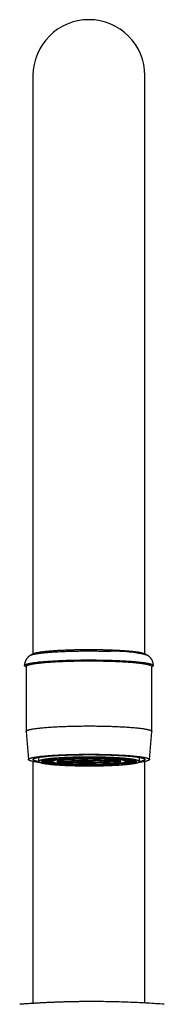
# Model space of a CAD drawing. Header units: millimetres. Extents: x 8 to 823, y 12 to 829.
# Tile 19 of 22: x 415 to 440, y 653 to 829. Entities that reach past the tile are written whole.
import ezdxf

# ---------------------------------------------------------------- set-up
doc = ezdxf.new("R2010")
doc.units = ezdxf.units.MM

msp = doc.modelspace()

# ---------------------------------------------------------------- linework, layer by layer
at = {"color": 7, "linetype": 'Continuous', "lineweight": 30}
for p, q in [((417, 819.19), (417, 715.88)), ((437, 715.88), (437, 819.19)), ((417.13, 715.95), (416.58, 715.66)), ((437.42, 715.66), (436.87, 715.95)), ((415.76, 713.61), (415.76, 702.04)), ((438.24, 702.04), (438.24, 713.61)), ((415.76, 702.03), (416.2, 697.02)), ((437.8, 697.02), (438.24, 702.03)), ((417, 696.67), (417, 653.46)), ((418, 697.41), (418, 696.67)), ((418.55, 696.75), (420.53, 696.73)), ((418.56, 696.75), (418.56, 696.59)), ((418.56, 696.59), (420.54, 696.61)), ((418.58, 696.78), (420.57, 696.76)), ((418.6, 696.56), (420.58, 696.58)), ((419.07, 696.94), (420.92, 696.88)), ((419.12, 696.57), (419.12, 696.4)), ((419.18, 696.96), (421.03, 696.9)), ((420.13, 697.11), (421.72, 697.01)), ((420.31, 697.13), (421.9, 697.03)), ((420.5, 696.73), (420.5, 696.67)), ((420.57, 696.76), (420.57, 696.89)), ((421.03, 696.9), (421.03, 697.05)), ((421.34, 696.73), (421.34, 696.62)), ((421.34, 696.62), (424.26, 696.65)), ((421.38, 696.59), (424.3, 696.63)), ((421.65, 697.25), (422.89, 697.11)), ((421.66, 696.85), (424.4, 696.75)), ((421.77, 696.87), (424.51, 696.78)), ((421.89, 697.27), (423.12, 697.13)), ((421.9, 697.03), (421.9, 697.22)), ((422.41, 696.61), (422.41, 696.38)), ((422.41, 696.38), (424.74, 696.54)), ((423.12, 697.13), (423.12, 697.33)), ((423.38, 697.06), (425.19, 696.86)), ((423.55, 697.35), (424.33, 697.19)), ((423.61, 697.07), (425.43, 696.87)), ((423.82, 697.36), (424.6, 697.2)), ((424.25, 696.76), (424.25, 696.67)), ((424.51, 696.78), (424.51, 696.93)), ((424.6, 697.2), (424.6, 697.39)), ((424.86, 696.74), (426.26, 696.69)), ((424.98, 696.76), (426.38, 696.71)), ((425.43, 696.87), (425.43, 697.15)), ((425.68, 697.41), (425.95, 697.23)), ((425.97, 697.41), (426.25, 697.24)), ((426.06, 697.16), (426.47, 696.91)), ((426.25, 697.24), (426.25, 697.41)), ((426.25, 696.69), (426.25, 696.67)), ((426.36, 697.17), (426.77, 696.91)), ((426.38, 696.71), (426.38, 696.86)), ((426.77, 696.91), (426.77, 697.17)), ((427.16, 696.48), (426.95, 696.61)), ((427.46, 696.48), (427.25, 696.61)), ((427.46, 696.62), (427.46, 696.48)), ((427.49, 696.72), (427.49, 696.87)), ((428.68, 696.81), (427.49, 696.72)), ((427.89, 697.41), (427.65, 697.24)), ((427.65, 697.24), (427.65, 697.41)), ((428.86, 696.78), (427.67, 696.7)), ((427.75, 696.67), (427.75, 696.71)), ((427.89, 696.9), (427.89, 697.17)), ((429, 697.14), (427.89, 696.9)), ((428.19, 697.41), (427.95, 697.24)), ((429.28, 697.13), (428.17, 696.89)), ((429.07, 696.83), (429.07, 697.09)), ((431.4, 696.99), (429.07, 696.83)), ((431.59, 696.97), (429.26, 696.81)), ((429.3, 697.2), (429.3, 697.39)), ((430.05, 697.37), (429.3, 697.2)), ((432.23, 696.48), (429.49, 696.57)), ((430.33, 697.36), (429.58, 697.19)), ((432.34, 696.5), (429.6, 696.6)), ((429.7, 696.72), (429.7, 696.84)), ((432.62, 696.76), (429.7, 696.72)), ((432.66, 696.73), (429.74, 696.69)), ((429.75, 696.67), (429.75, 696.69)), ((430.62, 696.53), (430.62, 696.29)), ((430.8, 697.13), (430.8, 697.34)), ((432, 697.27), (430.8, 697.13)), ((432.24, 697.26), (431.03, 697.12)), ((432.03, 697.03), (432.03, 697.23)), ((433.61, 697.14), (432.03, 697.03)), ((433.79, 697.12), (432.22, 697.01)), ((432.34, 696.73), (432.34, 696.5)), ((432.93, 696.91), (432.93, 697.06)), ((434.77, 696.98), (432.93, 696.91)), ((434.88, 696.95), (433.04, 696.88)), ((433.42, 696.77), (433.42, 696.9)), ((435.4, 696.79), (433.42, 696.77)), ((435.42, 696.57), (433.43, 696.59)), ((435.44, 696.76), (433.46, 696.74)), ((435.45, 696.6), (433.47, 696.62)), ((433.5, 696.67), (433.5, 696.74)), ((434.93, 696.58), (434.93, 696.41)), ((435.45, 696.75), (435.45, 696.6)), ((436, 696.67), (436, 697.41)), ((437, 653.52), (437, 696.67)), ((419.12, 696.4), (420.96, 696.47)), ((419.23, 696.37), (421.07, 696.44)), ((420.21, 696.41), (420.21, 696.23)), ((420.21, 696.23), (421.78, 696.34)), ((420.39, 696.21), (421.97, 696.32)), ((421.76, 696.3), (421.76, 696.09)), ((421.76, 696.09), (422.97, 696.23)), ((422, 696.08), (423.2, 696.21)), ((422.6, 696.36), (424.93, 696.52)), ((423.67, 696.19), (423.67, 695.99)), ((423.67, 695.99), (424.42, 696.15)), ((423.95, 695.98), (424.7, 696.14)), ((424.72, 696.5), (424.72, 696.22)), ((424.72, 696.22), (425.83, 696.46)), ((425, 696.21), (426.11, 696.45)), ((425.81, 696.12), (425.81, 695.94)), ((425.81, 695.94), (426.05, 696.11)), ((426.11, 695.94), (426.35, 696.11)), ((427.64, 696.18), (427.23, 696.44)), ((427.94, 696.18), (427.53, 696.44)), ((428.03, 695.94), (427.75, 696.11)), ((427.94, 696.45), (427.94, 696.18)), ((428.32, 695.94), (428.05, 696.12)), ((428.32, 696.12), (428.32, 695.94)), ((430.39, 696.28), (428.57, 696.48)), ((430.62, 696.29), (428.81, 696.49)), ((430.18, 695.99), (429.4, 696.15)), ((430.45, 696), (429.67, 696.16)), ((430.45, 696.19), (430.45, 696)), ((432.11, 696.08), (430.88, 696.22)), ((432.35, 696.1), (431.11, 696.24)), ((433.69, 696.22), (432.1, 696.32)), ((433.87, 696.24), (432.28, 696.34)), ((432.35, 696.31), (432.35, 696.1)), ((434.82, 696.38), (432.97, 696.45)), ((434.93, 696.41), (433.08, 696.47)), ((433.87, 696.42), (433.87, 696.24)), ((427.56, 653.78), (427.56, 653.78))]:
    msp.add_line(p, q, dxfattribs=at)
at = {"color": 7, "linetype": 'Continuous', "lineweight": 30, "flags": 128}
for points in [[(416.54, 715.63), (416.58, 715.65), (416.62, 715.68), (416.68, 715.7), (416.74, 715.73), (416.81, 715.75), (416.89, 715.77), (416.97, 715.79), (417.06, 715.82), (417.16, 715.84), (417.26, 715.86), (417.37, 715.88), (417.49, 715.91), (417.61, 715.93), (417.74, 715.95), (417.88, 715.97), (418.02, 715.99), (418.17, 716.01), (418.32, 716.03), (418.49, 716.05), (418.65, 716.07), (418.82, 716.09), (419, 716.11), (419.18, 716.13), (419.37, 716.14), (419.57, 716.16), (419.77, 716.18), (419.97, 716.19), (420.18, 716.21), (420.39, 716.22), (420.61, 716.24), (420.83, 716.25), (421.06, 716.27), (421.29, 716.28), (421.52, 716.29), (421.76, 716.31), (422, 716.32), (422.25, 716.33), (422.5, 716.34), (422.75, 716.35), (423, 716.36), (423.26, 716.37), (423.52, 716.38), (423.78, 716.38), (424.05, 716.39), (424.32, 716.4), (424.58, 716.4), (424.85, 716.41), (425.12, 716.41), (425.4, 716.42), (425.67, 716.42), (425.95, 716.42), (426.22, 716.42), (426.5, 716.43), (426.77, 716.43), (427.05, 716.43), (427.33, 716.43), (427.6, 716.43), (427.88, 716.42), (428.15, 716.42), (428.43, 716.42), (428.7, 716.41), (428.97, 716.41), (429.25, 716.41), (429.51, 716.4), (429.78, 716.39), (430.05, 716.39), (430.31, 716.38), (430.57, 716.37), (430.83, 716.36)], [(415.76, 713.6), (415.74, 713.61), (415.68, 713.63), (415.63, 713.66), (415.59, 713.69), (415.56, 713.71), (415.53, 713.74), (415.51, 713.76), (415.5, 713.79), (415.5, 713.82), (415.51, 713.84), (415.52, 713.87), (415.54, 713.89), (415.57, 713.92), (415.61, 713.95), (415.65, 713.97), (415.7, 714), (415.76, 714.02), (415.83, 714.05), (415.91, 714.08), (415.99, 714.1), (416.08, 714.13), (416.18, 714.15), (416.28, 714.17), (416.4, 714.2), (416.52, 714.22), (416.64, 714.25), (416.78, 714.27), (416.92, 714.29), (417.07, 714.32), (417.22, 714.34), (417.39, 714.36), (417.55, 714.38), (417.73, 714.4), (417.91, 714.43), (418.1, 714.45), (418.29, 714.47), (418.49, 714.49), (418.7, 714.5), (418.91, 714.52), (419.12, 714.54), (419.35, 714.56), (419.57, 714.58), (419.81, 714.59), (420.04, 714.61), (420.29, 714.62), (420.53, 714.64), (420.78, 714.65), (421.04, 714.67), (421.3, 714.68), (421.56, 714.69), (421.83, 714.71), (422.1, 714.72), (422.37, 714.73), (422.65, 714.74), (422.93, 714.75), (423.21, 714.76), (423.5, 714.77), (423.79, 714.77), (424.08, 714.78), (424.37, 714.79), (424.66, 714.79), (424.96, 714.8), (425.26, 714.8), (425.55, 714.81), (425.85, 714.81), (426.15, 714.81), (426.45, 714.81), (426.75, 714.81), (427.06, 714.81), (427.36, 714.81), (427.66, 714.81), (427.96, 714.81), (428.26, 714.81), (428.56, 714.8), (428.85, 714.8), (429.15, 714.8), (429.44, 714.79), (429.74, 714.78), (430.03, 714.78), (430.32, 714.77), (430.61, 714.76), (430.89, 714.75), (431.17, 714.75)], [(431.22, 714.52), (430.94, 714.53), (430.67, 714.54), (430.39, 714.54), (430.11, 714.55), (429.82, 714.56), (429.54, 714.56), (429.25, 714.57), (428.96, 714.57), (428.67, 714.58), (428.38, 714.58), (428.09, 714.58), (427.79, 714.59), (427.5, 714.59), (427.21, 714.59), (426.91, 714.59), (426.62, 714.59), (426.32, 714.59), (426.03, 714.59), (425.74, 714.58), (425.45, 714.58), (425.15, 714.58), (424.87, 714.57), (424.58, 714.57), (424.29, 714.56), (424.01, 714.55), (423.72, 714.55), (423.44, 714.54), (423.17, 714.53), (422.89, 714.52), (422.62, 714.51), (422.35, 714.5), (422.08, 714.49), (421.82, 714.48), (421.56, 714.47), (421.31, 714.45), (421.05, 714.44), (420.81, 714.43), (420.56, 714.41), (420.32, 714.4), (420.09, 714.38), (419.86, 714.37), (419.64, 714.35), (419.42, 714.33), (419.2, 714.31), (418.99, 714.3), (418.79, 714.28), (418.59, 714.26), (418.4, 714.24), (418.21, 714.22), (418.03, 714.2), (417.86, 714.18), (417.69, 714.16), (417.53, 714.14), (417.37, 714.12), (417.23, 714.09), (417.08, 714.07), (416.95, 714.05), (416.82, 714.02), (416.7, 714), (416.59, 713.98), (416.48, 713.95), (416.38, 713.93), (416.29, 713.91), (416.2, 713.88), (416.12, 713.86), (416.05, 713.83), (415.99, 713.81), (415.94, 713.78), (415.89, 713.76), (415.85, 713.73), (415.82, 713.7), (415.79, 713.68), (415.78, 713.65), (415.77, 713.63), (415.76, 713.61)], [(431.17, 714.75), (431.45, 714.74), (431.73, 714.72), (432, 714.71), (432.27, 714.7), (432.54, 714.69), (432.8, 714.68), (433.06, 714.66), (433.31, 714.65), (433.56, 714.63), (433.8, 714.62), (434.04, 714.6), (434.28, 714.59), (434.51, 714.57), (434.74, 714.55), (434.96, 714.53), (435.17, 714.52), (435.38, 714.5), (435.58, 714.48), (435.78, 714.46), (435.97, 714.44), (436.16, 714.42), (436.34, 714.4), (436.51, 714.37), (436.67, 714.35), (436.83, 714.33), (436.99, 714.31), (437.13, 714.29), (437.27, 714.26), (437.4, 714.24), (437.53, 714.21), (437.65, 714.19), (437.76, 714.17), (437.86, 714.14), (437.95, 714.12), (438.04, 714.09), (438.12, 714.07), (438.19, 714.04), (438.26, 714.01), (438.32, 713.99), (438.37, 713.96), (438.41, 713.94), (438.44, 713.91), (438.47, 713.89), (438.49, 713.86), (438.5, 713.83), (438.5, 713.81), (438.49, 713.78), (438.48, 713.75), (438.46, 713.73), (438.43, 713.7), (438.39, 713.68), (438.35, 713.65), (438.3, 713.62), (438.24, 713.6), (438.24, 713.6)], [(438.24, 713.61), (438.24, 713.62), (438.23, 713.64), (438.22, 713.67), (438.19, 713.69), (438.16, 713.72), (438.13, 713.75), (438.08, 713.77), (438.03, 713.8), (437.97, 713.82), (437.9, 713.85), (437.83, 713.87), (437.75, 713.9), (437.66, 713.92), (437.56, 713.94), (437.46, 713.97), (437.35, 713.99), (437.23, 714.02), (437.1, 714.04), (436.97, 714.06), (436.83, 714.08), (436.69, 714.11), (436.53, 714.13), (436.37, 714.15), (436.21, 714.17), (436.04, 714.19), (435.86, 714.21), (435.68, 714.23), (435.49, 714.25), (435.29, 714.27), (435.09, 714.29), (434.88, 714.31), (434.67, 714.33), (434.45, 714.34), (434.23, 714.36), (434, 714.38), (433.77, 714.39), (433.53, 714.41), (433.29, 714.42), (433.04, 714.44), (432.79, 714.45), (432.54, 714.46), (432.28, 714.47), (432.02, 714.49), (431.76, 714.5), (431.49, 714.51), (431.22, 714.52)], [(415.76, 702.03), (415.77, 702.06), (415.78, 702.08), (415.79, 702.11), (415.82, 702.14), (415.85, 702.16), (415.89, 702.19), (415.94, 702.21), (415.99, 702.24), (416.05, 702.26), (416.12, 702.29), (416.2, 702.31), (416.29, 702.34), (416.38, 702.36), (416.48, 702.38), (416.59, 702.41), (416.7, 702.43), (416.82, 702.46), (416.95, 702.48), (417.08, 702.5), (417.23, 702.52), (417.37, 702.55), (417.53, 702.57), (417.69, 702.59), (417.86, 702.61), (418.03, 702.63), (418.21, 702.65), (418.4, 702.67), (418.59, 702.69), (418.79, 702.71), (418.99, 702.73), (419.2, 702.75), (419.42, 702.76), (419.64, 702.78), (419.86, 702.8), (420.09, 702.81), (420.32, 702.83), (420.56, 702.84), (420.81, 702.86), (421.05, 702.87), (421.31, 702.89), (421.56, 702.9), (421.82, 702.91), (422.08, 702.92), (422.35, 702.93), (422.62, 702.94), (422.89, 702.95), (423.17, 702.96), (423.44, 702.97), (423.72, 702.98), (424.01, 702.99), (424.29, 702.99), (424.58, 703), (424.87, 703), (425.15, 703.01), (425.45, 703.01), (425.74, 703.01), (426.03, 703.02), (426.32, 703.02), (426.62, 703.02), (426.91, 703.02), (427.21, 703.02), (427.5, 703.02), (427.79, 703.02), (428.09, 703.02), (428.38, 703.01), (428.67, 703.01), (428.96, 703.01), (429.25, 703), (429.54, 703), (429.82, 702.99), (430.11, 702.98), (430.39, 702.97), (430.67, 702.97), (430.94, 702.96), (431.22, 702.95), (431.49, 702.94), (431.76, 702.93), (432.02, 702.92), (432.28, 702.91), (432.54, 702.89), (432.79, 702.88), (433.04, 702.87), (433.29, 702.85), (433.53, 702.84), (433.77, 702.82), (434, 702.81), (434.23, 702.79), (434.45, 702.77), (434.67, 702.76), (434.88, 702.74), (435.09, 702.72), (435.29, 702.7), (435.49, 702.68), (435.68, 702.66), (435.86, 702.64), (436.04, 702.62), (436.21, 702.6), (436.37, 702.58), (436.53, 702.56), (436.69, 702.54), (436.83, 702.52), (436.97, 702.49), (437.1, 702.47), (437.23, 702.45), (437.35, 702.42), (437.46, 702.4), (437.56, 702.38), (437.66, 702.35), (437.75, 702.33), (437.83, 702.3), (437.9, 702.28), (437.97, 702.25), (438.03, 702.23), (438.08, 702.2), (438.13, 702.18), (438.16, 702.15), (438.19, 702.13), (438.22, 702.1), (438.23, 702.07), (438.24, 702.05), (438.24, 702.03)], [(418.32, 696.47), (418.31, 696.47), (418.15, 696.49), (417.99, 696.51), (417.84, 696.53), (417.69, 696.55), (417.55, 696.57), (417.42, 696.59), (417.29, 696.62), (417.17, 696.64), (417.06, 696.66), (416.95, 696.68), (416.85, 696.71), (416.76, 696.73), (416.67, 696.75), (416.59, 696.78), (416.52, 696.8), (416.46, 696.83), (416.4, 696.85), (416.35, 696.87), (416.3, 696.9), (416.27, 696.92), (416.24, 696.95), (416.22, 696.97), (416.21, 697), (416.2, 697.02), (416.2, 697.05), (416.21, 697.07), (416.23, 697.09), (416.25, 697.12), (416.28, 697.14), (416.32, 697.17), (416.37, 697.19), (416.42, 697.22), (416.48, 697.24), (416.55, 697.26), (416.62, 697.29), (416.7, 697.31), (416.79, 697.34), (416.89, 697.36), (416.99, 697.38), (417.1, 697.4), (417.22, 697.43), (417.34, 697.45), (417.47, 697.47), (417.61, 697.49), (417.75, 697.51), (417.9, 697.53), (418.05, 697.56), (418.21, 697.58), (418.38, 697.6), (418.55, 697.61), (418.73, 697.63), (418.92, 697.65), (419.11, 697.67), (419.3, 697.69), (419.5, 697.71), (419.71, 697.72), (419.92, 697.74), (420.14, 697.75), (420.36, 697.77), (420.58, 697.79), (420.81, 697.8), (421.05, 697.81), (421.28, 697.83), (421.53, 697.84), (421.77, 697.85), (422.02, 697.86), (422.27, 697.87), (422.53, 697.89), (422.79, 697.89), (423.05, 697.9), (423.31, 697.91), (423.58, 697.92), (423.85, 697.93), (424.12, 697.94), (424.4, 697.94), (424.67, 697.95), (424.95, 697.95), (425.23, 697.96), (425.51, 697.96), (425.79, 697.96), (426.07, 697.97), (426.35, 697.97), (426.63, 697.97), (426.91, 697.97), (427.2, 697.97), (427.48, 697.97), (427.76, 697.97), (428.04, 697.97), (428.32, 697.96), (428.6, 697.96), (428.88, 697.96), (429.16, 697.95), (429.44, 697.95), (429.71, 697.94), (429.99, 697.93), (430.26, 697.93), (430.52, 697.92), (430.79, 697.91), (431.05, 697.9), (431.31, 697.89), (431.57, 697.88), (431.83, 697.87), (432.08, 697.86), (432.33, 697.85), (432.57, 697.83), (432.81, 697.82), (433.05, 697.81), (433.28, 697.79), (433.51, 697.78), (433.73, 697.76), (433.95, 697.75), (434.16, 697.73), (434.37, 697.72), (434.58, 697.7), (434.77, 697.68), (434.97, 697.66), (435.16, 697.65), (435.34, 697.63), (435.52, 697.61), (435.69, 697.59), (435.85, 697.57), (436.01, 697.55), (436.16, 697.53), (436.31, 697.51), (436.45, 697.48), (436.58, 697.46), (436.71, 697.44), (436.83, 697.42), (436.94, 697.4), (437.05, 697.37), (437.15, 697.35), (437.24, 697.33), (437.33, 697.3), (437.41, 697.28), (437.48, 697.26), (437.54, 697.23), (437.6, 697.21), (437.65, 697.18), (437.7, 697.16), (437.73, 697.13), (437.76, 697.11), (437.78, 697.08), (437.79, 697.06), (437.8, 697.04), (437.8, 697.01), (437.79, 696.99), (437.77, 696.96), (437.75, 696.94), (437.72, 696.91), (437.68, 696.89), (437.63, 696.86), (437.58, 696.84), (437.52, 696.82), (437.45, 696.79), (437.38, 696.77), (437.3, 696.74), (437.21, 696.72), (437.11, 696.7), (437.01, 696.67), (436.9, 696.65), (436.78, 696.63), (436.66, 696.61), (436.53, 696.59), (436.39, 696.56), (436.25, 696.54), (436.1, 696.52), (435.95, 696.5), (435.79, 696.48), (435.68, 696.47)], [(418.01, 696.65), (417.9, 696.67), (417.79, 696.69), (417.69, 696.71), (417.6, 696.73), (417.51, 696.75), (417.43, 696.77), (417.36, 696.8), (417.3, 696.82), (417.24, 696.84), (417.18, 696.86), (417.14, 696.89), (417.1, 696.91), (417.06, 696.93), (417.04, 696.95), (417.02, 696.98), (417.01, 697), (417, 697.02), (417, 697.04), (417.01, 697.07), (417.02, 697.09), (417.05, 697.11), (417.08, 697.14), (417.11, 697.16), (417.15, 697.18), (417.2, 697.2), (417.26, 697.22), (417.32, 697.25), (417.39, 697.27), (417.47, 697.29), (417.55, 697.31), (417.64, 697.33), (417.73, 697.36), (417.83, 697.38), (417.94, 697.4), (418.05, 697.42), (418.17, 697.44), (418.3, 697.46), (418.43, 697.48), (418.57, 697.5), (418.71, 697.52), (418.86, 697.53), (419.02, 697.55), (419.18, 697.57), (419.34, 697.59), (419.52, 697.61), (419.69, 697.62), (419.87, 697.64), (420.06, 697.66), (420.25, 697.67), (420.45, 697.69), (420.65, 697.7), (420.85, 697.72), (421.06, 697.73), (421.27, 697.74), (421.49, 697.76), (421.71, 697.77), (421.93, 697.78), (422.16, 697.79), (422.39, 697.8), (422.62, 697.81), (422.86, 697.82), (423.1, 697.83), (423.34, 697.84), (423.59, 697.85), (423.83, 697.86), (424.08, 697.86), (424.34, 697.87), (424.59, 697.87), (424.84, 697.88), (425.1, 697.88), (425.36, 697.89), (425.62, 697.89), (425.88, 697.89), (426.14, 697.9), (426.4, 697.9), (426.66, 697.9), (426.92, 697.9), (427.18, 697.9), (427.44, 697.9), (427.71, 697.9), (427.97, 697.9), (428.23, 697.89), (428.49, 697.89), (428.74, 697.89), (429, 697.88), (429.26, 697.88), (429.51, 697.87), (429.76, 697.87), (430.01, 697.86), (430.26, 697.85), (430.51, 697.84), (430.75, 697.84)], [(430.38, 697.4), (430.16, 697.41), (429.94, 697.42), (429.71, 697.42), (429.49, 697.43), (429.26, 697.43), (429.03, 697.44), (428.8, 697.44), (428.57, 697.45), (428.34, 697.45), (428.1, 697.45), (427.87, 697.46), (427.64, 697.46), (427.4, 697.46), (427.16, 697.46), (426.93, 697.46), (426.69, 697.46), (426.46, 697.46), (426.22, 697.46), (425.99, 697.45), (425.75, 697.45), (425.52, 697.45), (425.29, 697.44), (425.06, 697.44), (424.83, 697.44), (424.6, 697.43), (424.38, 697.42), (424.15, 697.42), (423.93, 697.41), (423.71, 697.4), (423.49, 697.4), (423.27, 697.39), (423.06, 697.38), (422.85, 697.37), (422.64, 697.36), (422.44, 697.35), (422.24, 697.34), (422.04, 697.33), (421.84, 697.32), (421.65, 697.31), (421.46, 697.29), (421.28, 697.28), (421.1, 697.27), (420.93, 697.25), (420.75, 697.24), (420.59, 697.22), (420.42, 697.21), (420.26, 697.19), (420.11, 697.18), (419.96, 697.16), (419.82, 697.15), (419.68, 697.13), (419.54, 697.11), (419.41, 697.1), (419.29, 697.08), (419.17, 697.06), (419.06, 697.04), (418.95, 697.03), (418.85, 697.01), (418.75, 696.99), (418.66, 696.97), (418.57, 696.95), (418.49, 696.93), (418.42, 696.91), (418.35, 696.89), (418.29, 696.87), (418.23, 696.85), (418.18, 696.83), (418.14, 696.81), (418.1, 696.79), (418.07, 696.77), (418.04, 696.75), (418.02, 696.73), (418.01, 696.71), (418, 696.69), (418, 696.67), (418.01, 696.65), (418.02, 696.63), (418.03, 696.61), (418.06, 696.59), (418.09, 696.57), (418.12, 696.55), (418.16, 696.53), (418.21, 696.51), (418.27, 696.49), (418.33, 696.47), (418.39, 696.45), (418.46, 696.43), (418.54, 696.41), (418.62, 696.39), (418.71, 696.37), (418.81, 696.35), (418.91, 696.33), (419.01, 696.31), (419.12, 696.29), (419.24, 696.28), (419.36, 696.26), (419.49, 696.24), (419.62, 696.23), (419.76, 696.21), (419.9, 696.19), (420.05, 696.18), (420.2, 696.16), (420.36, 696.15), (420.52, 696.13), (420.69, 696.12), (420.86, 696.1), (421.03, 696.09), (421.21, 696.07), (421.39, 696.06), (421.58, 696.05), (421.77, 696.04), (421.96, 696.02), (422.16, 696.01), (422.36, 696), (422.56, 695.99), (422.77, 695.98), (422.98, 695.97), (423.19, 695.96), (423.4, 695.96), (423.62, 695.95), (423.84, 695.94), (424.06, 695.93), (424.29, 695.93), (424.51, 695.92), (424.74, 695.92), (424.97, 695.91), (425.2, 695.91), (425.43, 695.9), (425.66, 695.9), (425.9, 695.9), (426.13, 695.89), (426.36, 695.89), (426.6, 695.89), (426.84, 695.89), (427.07, 695.89), (427.31, 695.89), (427.54, 695.89), (427.78, 695.89), (428.01, 695.9), (428.25, 695.9), (428.48, 695.9), (428.71, 695.9), (428.94, 695.91), (429.17, 695.91), (429.4, 695.92), (429.62, 695.92), (429.85, 695.93), (430.07, 695.94), (430.29, 695.94), (430.51, 695.95), (430.73, 695.96), (430.94, 695.97), (431.15, 695.98), (431.36, 695.99), (431.56, 696), (431.76, 696.01), (431.96, 696.02), (432.16, 696.03), (432.35, 696.04), (432.54, 696.06), (432.72, 696.07), (432.9, 696.08), (433.07, 696.1), (433.25, 696.11), (433.41, 696.12), (433.58, 696.14), (433.74, 696.15), (433.89, 696.17), (434.04, 696.19), (434.18, 696.2), (434.32, 696.22), (434.46, 696.24), (434.59, 696.25), (434.71, 696.27), (434.83, 696.29), (434.94, 696.31), (435.05, 696.32), (435.15, 696.34), (435.25, 696.36), (435.34, 696.38), (435.43, 696.4), (435.51, 696.42), (435.58, 696.44), (435.65, 696.46), (435.71, 696.48), (435.77, 696.5), (435.82, 696.52), (435.86, 696.54), (435.9, 696.56), (435.93, 696.58), (435.96, 696.6), (435.98, 696.62), (435.99, 696.64), (436, 696.66), (436, 696.68), (435.99, 696.7), (435.98, 696.72), (435.97, 696.74), (435.94, 696.76), (435.91, 696.78), (435.88, 696.8), (435.84, 696.82), (435.79, 696.84), (435.73, 696.86), (435.67, 696.88), (435.61, 696.9), (435.54, 696.92), (435.46, 696.94), (435.38, 696.96), (435.29, 696.98), (435.19, 697), (435.09, 697.02), (434.99, 697.04), (434.88, 697.05), (434.76, 697.07), (434.64, 697.09), (434.51, 697.11), (434.38, 697.12), (434.24, 697.14), (434.1, 697.16), (433.95, 697.17), (433.8, 697.19), (433.64, 697.2), (433.48, 697.22), (433.31, 697.23), (433.14, 697.25), (432.97, 697.26), (432.79, 697.28), (432.61, 697.29), (432.42, 697.3), (432.23, 697.31), (432.04, 697.32), (431.84, 697.34), (431.64, 697.35), (431.44, 697.36), (431.23, 697.37), (431.02, 697.38), (430.81, 697.39), (430.6, 697.39), (430.38, 697.4)], [(418.55, 696.75), (418.53, 696.74), (418.52, 696.72), (418.51, 696.7), (418.5, 696.69), (418.5, 696.67), (418.5, 696.65), (418.51, 696.64), (418.52, 696.62), (418.54, 696.6), (418.56, 696.59)], [(420.53, 696.73), (420.52, 696.72), (420.51, 696.7), (420.5, 696.69), (420.5, 696.67), (420.5, 696.65), (420.51, 696.64), (420.53, 696.62), (420.54, 696.61)], [(421.66, 696.85), (421.61, 696.84), (421.56, 696.82), (421.51, 696.81), (421.47, 696.8), (421.44, 696.78), (421.41, 696.77), (421.38, 696.76), (421.35, 696.74), (421.33, 696.73), (421.32, 696.72), (421.31, 696.7), (421.3, 696.69), (421.3, 696.67), (421.3, 696.66), (421.31, 696.65), (421.32, 696.63), (421.34, 696.62)], [(424.4, 696.75), (424.36, 696.74), (424.33, 696.73), (424.31, 696.72), (424.29, 696.71), (424.27, 696.7), (424.26, 696.69), (424.25, 696.68), (424.25, 696.67), (424.25, 696.66), (424.26, 696.65)], [(424.86, 696.74), (424.83, 696.73), (424.81, 696.72), (424.79, 696.71), (424.77, 696.7), (424.76, 696.69), (424.75, 696.69), (424.75, 696.68), (424.75, 696.67), (424.76, 696.66), (424.77, 696.65), (424.78, 696.64), (424.8, 696.63), (424.82, 696.63), (424.85, 696.62), (424.88, 696.61), (424.91, 696.6), (424.95, 696.59), (424.99, 696.59), (425.04, 696.58), (425.09, 696.57), (425.14, 696.56), (425.2, 696.56), (425.26, 696.55), (425.32, 696.54), (425.39, 696.54), (425.46, 696.53), (425.53, 696.53), (425.61, 696.52), (425.68, 696.52), (425.76, 696.51), (425.85, 696.51), (425.93, 696.5), (426.02, 696.5), (426.11, 696.49), (426.2, 696.49), (426.29, 696.49), (426.39, 696.49), (426.48, 696.48), (426.58, 696.48), (426.67, 696.48), (426.77, 696.48), (426.87, 696.48), (426.97, 696.48), (427.06, 696.48), (427.16, 696.48)], [(426.26, 696.69), (426.25, 696.68), (426.25, 696.68), (426.25, 696.67), (426.26, 696.67), (426.27, 696.66), (426.28, 696.66), (426.3, 696.65), (426.32, 696.65), (426.34, 696.64), (426.37, 696.64), (426.41, 696.63), (426.45, 696.63), (426.49, 696.63), (426.53, 696.62), (426.58, 696.62), (426.62, 696.62), (426.68, 696.62), (426.73, 696.61), (426.78, 696.61), (426.84, 696.61), (426.9, 696.61), (426.95, 696.61)], [(427.25, 696.61), (427.3, 696.61), (427.36, 696.62), (427.41, 696.62), (427.45, 696.62), (427.5, 696.63), (427.54, 696.63), (427.58, 696.63), (427.61, 696.64), (427.64, 696.64), (427.67, 696.65), (427.7, 696.65), (427.71, 696.65), (427.73, 696.66), (427.74, 696.66), (427.75, 696.67), (427.75, 696.67), (427.75, 696.68), (427.74, 696.68), (427.73, 696.69), (427.71, 696.69), (427.7, 696.7), (427.67, 696.7)], [(427.46, 696.48), (427.55, 696.48), (427.65, 696.49), (427.74, 696.49), (427.83, 696.49), (427.92, 696.5), (428.01, 696.5), (428.1, 696.5), (428.18, 696.51), (428.27, 696.51), (428.35, 696.52), (428.42, 696.52), (428.5, 696.53), (428.57, 696.53), (428.64, 696.54), (428.7, 696.55), (428.77, 696.55), (428.83, 696.56), (428.88, 696.57), (428.93, 696.57), (428.98, 696.58), (429.03, 696.59), (429.07, 696.6), (429.1, 696.61), (429.14, 696.61), (429.16, 696.62), (429.19, 696.63), (429.21, 696.64), (429.23, 696.65), (429.24, 696.65), (429.25, 696.66), (429.25, 696.67), (429.25, 696.68), (429.24, 696.69), (429.23, 696.7), (429.22, 696.71), (429.2, 696.71), (429.18, 696.72), (429.16, 696.73), (429.13, 696.74), (429.09, 696.75), (429.05, 696.75), (429.01, 696.76), (428.97, 696.77), (428.92, 696.78), (428.86, 696.78)], [(429.6, 696.6), (429.64, 696.61), (429.67, 696.62), (429.69, 696.63), (429.71, 696.64), (429.73, 696.65), (429.74, 696.66), (429.75, 696.67), (429.75, 696.67), (429.75, 696.68), (429.74, 696.69)], [(430.75, 697.84), (430.99, 697.83), (431.23, 697.82), (431.47, 697.81), (431.7, 697.8), (431.93, 697.79), (432.16, 697.77), (432.38, 697.76), (432.6, 697.75), (432.81, 697.74), (433.02, 697.72), (433.23, 697.71), (433.43, 697.7), (433.63, 697.68), (433.83, 697.67), (434.01, 697.65), (434.2, 697.63), (434.38, 697.62), (434.55, 697.6), (434.72, 697.58), (434.89, 697.56), (435.04, 697.55), (435.2, 697.53), (435.34, 697.51), (435.48, 697.49), (435.62, 697.47), (435.75, 697.45), (435.87, 697.43), (435.99, 697.41), (436.1, 697.39), (436.21, 697.37), (436.31, 697.35), (436.4, 697.33), (436.49, 697.3), (436.57, 697.28), (436.64, 697.26), (436.7, 697.24), (436.76, 697.22), (436.82, 697.19), (436.86, 697.17), (436.9, 697.15), (436.94, 697.13), (436.96, 697.1), (436.98, 697.08), (436.99, 697.06), (437, 697.04), (437, 697.01), (436.99, 696.99), (436.98, 696.97), (436.95, 696.94), (436.92, 696.92), (436.89, 696.9), (436.85, 696.88), (436.8, 696.85), (436.74, 696.83), (436.68, 696.81), (436.61, 696.79), (436.53, 696.77), (436.45, 696.74), (436.36, 696.72), (436.27, 696.7), (436.17, 696.68), (436.06, 696.66), (435.99, 696.65)], [(432.34, 696.5), (432.39, 696.51), (432.44, 696.53), (432.49, 696.54), (432.53, 696.55), (432.56, 696.57), (432.59, 696.58), (432.62, 696.59), (432.65, 696.61), (432.67, 696.62), (432.68, 696.63), (432.69, 696.65), (432.7, 696.66), (432.7, 696.68), (432.7, 696.69), (432.69, 696.7), (432.68, 696.72), (432.66, 696.73)], [(433.47, 696.62), (433.48, 696.63), (433.49, 696.65), (433.5, 696.66), (433.5, 696.68), (433.5, 696.69), (433.49, 696.71), (433.47, 696.72), (433.46, 696.74)], [(435.45, 696.6), (435.47, 696.61), (435.48, 696.63), (435.49, 696.65), (435.5, 696.66), (435.5, 696.68), (435.5, 696.7), (435.49, 696.71), (435.48, 696.73), (435.46, 696.75), (435.44, 696.76)]]:
    msp.add_lwpolyline(points, dxfattribs=at)
at = {"color": 7, "linetype": 'Continuous', "lineweight": 30}
for centre, radius, start, end in [((427, 819.19), 10, 0, 180), ((431.51, 692.02), 24.35, 75.8542, 91.5887), ((426.81, 644.58), 70.17, 86.8093, 97.7569), ((430.45, 678.34), 36.3, 80.1578, 89.5795), ((419.38, 695.2), 1.77, 100.2813, 116.8503), ((419.48, 698.44), 2.07, 245.0667, 259.9358), ((421.47, 685.2), 11.98, 96.4491, 101.0329), ((423.97, 663.48), 33.85, 93.9149, 96.2052), ((421.17, 695.55), 1.35, 100.6782, 116.4534), ((421.24, 698.03), 1.59, 245.4236, 259.5789), ((422.77, 687.9), 9.17, 96.5598, 100.9222), ((422.67, 700.26), 3.89, 250.5514, 266.1911), ((424.18, 683.08), 14, 93.284, 99.8887), ((425.91, 634.97), 62.42, 92.1724, 93.6945), ((424.68, 671.28), 25.9, 93.9703, 96.1499), ((426.17, 649.46), 47.76, 92.2091, 93.6577), ((426.69, 647.03), 50.14, 90.7134, 93.5144), ((426.85, 610.37), 87.04, 90.7706, 91.9898), ((424.9, 698.42), 1.89, 251.5325, 265.21), ((425.64, 690.02), 6.85, 93.7167, 99.4561), ((426.88, 630.64), 66.6, 90.8, 91.9604), ((427.05, 678.44), 18.44, 84.935, 96.4602), ((426.85, 672.59), 24.33, 90.8859, 93.3419), ((427, 600.28), 97.13, 89.4729, 90.6061), ((427, 622.92), 74.32, 89.5003, 90.5787), ((427, 634.25), 62.93, 88.1808, 90.5846), ((427.01, 690.09), 6.65, 85.9044, 95.4908), ((427, 666.48), 30.44, 88.3256, 90.4398), ((427.1, 629.79), 67.45, 88.1291, 89.2797), ((427.58, 681.04), 15.86, 84.6012, 87.8708), ((427.13, 609.26), 88.15, 88.0999, 89.3089), ((428.36, 703.33), 6.85, 273.7167, 279.4561), ((429.1, 694.93), 1.89, 71.5325, 85.21), ((428.18, 664.31), 32.84, 84.3796, 88.0924), ((427.77, 648.15), 49.08, 86.4604, 87.8829), ((428, 633.25), 64.14, 86.4243, 87.919), ((429.21, 670.04), 27.14, 84.0405, 86.1529), ((431.33, 693.09), 3.89, 70.5514, 86.1911), ((431.11, 687.14), 9.94, 79.5007, 83.6352), ((429.89, 661.86), 35.47, 83.9869, 86.2066), ((432.76, 695.32), 1.59, 65.4236, 79.5789), ((432.83, 697.8), 1.35, 280.6782, 296.4534), ((432.38, 684.21), 12.98, 79.3957, 83.7402), ((434.52, 694.91), 2.07, 65.0667, 79.9358), ((434.62, 698.15), 1.77, 280.2813, 296.8503), ((421.62, 709.14), 12.98, 259.3957, 263.7402), ((424.11, 731.49), 35.47, 263.9869, 266.2066), ((422.89, 706.21), 9.94, 259.5007, 263.6352), ((424.79, 723.31), 27.14, 264.0405, 266.1529), ((426, 760.1), 64.14, 266.4243, 267.919), ((425.82, 729.04), 32.84, 264.3796, 268.0924), ((426.23, 745.2), 49.08, 266.4604, 267.8829), ((426.87, 784.08), 88.15, 268.0999, 269.3089), ((426.9, 763.56), 67.45, 268.1291, 269.2797), ((426.42, 712.31), 15.86, 264.6012, 267.8708), ((427, 759.1), 62.93, 268.1808, 270.5846), ((427, 726.87), 30.44, 268.3256, 270.4398), ((427, 793.07), 97.13, 269.4729, 270.6061), ((427, 770.43), 74.32, 269.5003, 270.5787), ((427.15, 720.76), 24.33, 270.8859, 273.3419), ((427.31, 746.32), 50.14, 270.7134, 273.5144), ((427.12, 762.71), 66.6, 270.8, 271.9604), ((427.15, 782.98), 87.04, 270.7706, 271.9898), ((427.83, 743.89), 47.76, 272.2091, 273.6577), ((428.09, 758.38), 62.42, 272.1724, 273.6945), ((429.82, 710.27), 14, 273.284, 279.8887), ((429.32, 722.07), 25.9, 273.9703, 276.1499), ((431.23, 705.45), 9.17, 276.5598, 280.9222), ((430.03, 729.87), 33.85, 273.9149, 276.2052), ((432.53, 708.15), 11.98, 276.4491, 281.0329)]:
    msp.add_arc(centre, radius, start, end, dxfattribs=at)
for points, knots in [([(417.1, 715.93), (417.1, 715.93), (417.12, 715.94), (417.17, 715.96), (417.24, 716), (417.32, 716.02), (417.4, 716.05), (417.49, 716.08), (417.59, 716.1), (417.69, 716.12), (417.79, 716.14), (417.88, 716.16), (418, 716.19), (418.15, 716.21), (418.34, 716.24), (418.54, 716.27), (418.74, 716.3), (418.94, 716.32), (419.14, 716.34), (419.34, 716.37), (419.53, 716.39), (419.73, 716.4), (419.94, 716.42), (420.19, 716.44), (420.49, 716.47), (420.79, 716.49), (421.08, 716.51), (421.36, 716.53), (421.63, 716.54), (421.9, 716.56), (422.16, 716.57), (422.41, 716.58), (422.69, 716.59), (423, 716.6), (423.37, 716.62), (423.73, 716.63), (424.08, 716.64), (424.41, 716.65), (424.72, 716.65), (425.03, 716.66), (425.33, 716.66), (425.61, 716.67), (425.92, 716.67), (426.26, 716.67), (426.65, 716.68), (427.05, 716.68), (427.41, 716.68), (427.75, 716.67), (428.07, 716.67), (428.39, 716.67), (428.68, 716.66), (428.96, 716.66), (429.27, 716.65), (429.61, 716.65), (429.98, 716.64), (430.35, 716.63), (430.7, 716.62), (431.01, 716.6), (431.3, 716.59), (431.59, 716.58), (431.85, 716.57), (432.1, 716.56), (432.36, 716.54), (432.65, 716.52), (432.97, 716.5), (433.28, 716.48), (433.56, 716.46), (433.82, 716.44), (434.05, 716.42), (434.27, 716.4), (434.47, 716.38), (434.66, 716.37), (434.85, 716.35), (435.06, 716.32), (435.29, 716.29), (435.5, 716.26), (435.69, 716.24), (435.85, 716.21), (436, 716.19), (436.13, 716.16), (436.25, 716.14), (436.35, 716.11), (436.46, 716.09), (436.57, 716.06), (436.68, 716.03), (436.77, 715.99), (436.84, 715.96), (436.88, 715.94), (436.9, 715.93), (436.9, 715.93)], [0, 0, 0, 0, 0.000781, 0.01415, 0.027515, 0.038592, 0.049673, 0.060751, 0.07073, 0.080712, 0.090692, 0.098222, 0.105751, 0.119477, 0.133213, 0.146949, 0.160675, 0.171827, 0.182985, 0.194142, 0.205294, 0.214676, 0.224059, 0.237777, 0.251506, 0.265235, 0.278953, 0.290099, 0.301251, 0.312402, 0.323548, 0.332925, 0.342303, 0.356013, 0.369734, 0.383454, 0.397164, 0.408304, 0.419449, 0.430594, 0.441733, 0.451104, 0.460476, 0.47418, 0.487895, 0.50161, 0.515314, 0.526448, 0.537588, 0.548728, 0.559862, 0.56923, 0.578597, 0.5923, 0.606013, 0.619726, 0.633428, 0.644561, 0.655699, 0.666838, 0.677971, 0.687337, 0.696703, 0.710408, 0.724124, 0.737841, 0.751546, 0.762681, 0.773822, 0.784963, 0.796098, 0.805466, 0.814834, 0.828547, 0.84227, 0.855993, 0.869705, 0.880846, 0.891992, 0.903139, 0.914279, 0.923652, 0.933025, 0.946745, 0.960477, 0.974208, 0.987929, 0.999076, 1, 1, 1, 1]), ([(416.54, 715.63), (416.54, 715.63), (416.52, 715.62), (416.48, 715.6), (416.43, 715.56), (416.37, 715.52), (416.32, 715.48), (416.26, 715.43), (416.2, 715.38), (416.14, 715.32), (416.08, 715.27), (416.03, 715.21), (415.98, 715.14), (415.92, 715.08), (415.87, 715.01), (415.83, 714.94), (415.78, 714.86), (415.74, 714.79), (415.7, 714.71), (415.66, 714.63), (415.63, 714.54), (415.6, 714.46), (415.58, 714.37), (415.55, 714.29), (415.53, 714.2), (415.52, 714.11), (415.51, 714.02), (415.5, 713.94), (415.5, 713.86), (415.5, 713.82), (415.5, 713.81)], [0, 0, 0, 0, 0.003296, 0.04119, 0.078168, 0.114422, 0.154074, 0.193201, 0.231886, 0.270272, 0.30847, 0.346562, 0.384603, 0.422622, 0.460624, 0.498612, 0.536577, 0.574502, 0.612369, 0.650159, 0.687854, 0.725439, 0.762904, 0.800243, 0.837454, 0.874536, 0.911491, 0.948321, 0.985033, 1, 1, 1, 1]), ([(438.5, 713.81), (438.5, 713.82), (438.5, 713.85), (438.5, 713.92), (438.49, 714.01), (438.48, 714.09), (438.47, 714.18), (438.45, 714.26), (438.43, 714.35), (438.41, 714.43), (438.38, 714.51), (438.35, 714.59), (438.32, 714.67), (438.28, 714.74), (438.24, 714.82), (438.2, 714.89), (438.16, 714.96), (438.12, 715.02), (438.07, 715.09), (438.02, 715.15), (437.97, 715.21), (437.92, 715.26), (437.87, 715.31), (437.82, 715.36), (437.76, 715.41), (437.71, 715.46), (437.66, 715.5), (437.6, 715.54), (437.55, 715.58), (437.5, 715.61), (437.47, 715.63), (437.46, 715.64)], [0, 0, 0, 0, 0.008007, 0.044513, 0.080912, 0.117211, 0.153415, 0.189529, 0.225559, 0.261509, 0.297383, 0.333182, 0.36891, 0.404567, 0.440151, 0.47566, 0.511093, 0.546451, 0.581739, 0.616964, 0.652145, 0.687307, 0.72248, 0.75771, 0.793063, 0.828619, 0.864479, 0.900764, 0.937615, 0.975199, 1, 1, 1, 1]), ([(427.56, 653.79), (427.33, 653.79), (426.84, 653.79), (426.08, 653.78), (425.3, 653.77), (424.54, 653.76), (423.78, 653.74), (423.05, 653.73), (422.32, 653.71), (421.61, 653.68), (420.87, 653.66), (420.1, 653.62), (419.29, 653.59), (418.51, 653.55), (417.73, 653.5), (416.98, 653.46), (416.24, 653.41), (415.51, 653.36), (414.98, 653.32), (414.69, 653.3), (414.63, 653.3)], [0, 0, 0, 0, 0.0535228, 0.1146083, 0.1748307, 0.2341892, 0.2926826, 0.3492887, 0.4050588, 0.4599922, 0.5140883, 0.5773956, 0.6395143, 0.7004435, 0.7601825, 0.8187305, 0.876087, 0.9322515, 0.9872235, 1, 1, 1, 1]), ([(440.45, 653.3), (440.32, 653.31), (439.7, 653.36), (438.58, 653.43), (437.11, 653.52), (435.6, 653.6), (434.03, 653.67), (432.41, 653.72), (430.8, 653.76), (429.18, 653.78), (428.1, 653.78), (427.56, 653.79)], [0, 0, 0, 0, 0.031349, 0.145383, 0.259407, 0.373417, 0.498805, 0.624164, 0.749487, 0.874767, 1, 1, 1, 1])]:
    msp.add_open_spline(points, degree=3, knots=knots, dxfattribs=at)

doc.saveas('drawing.dxf')
